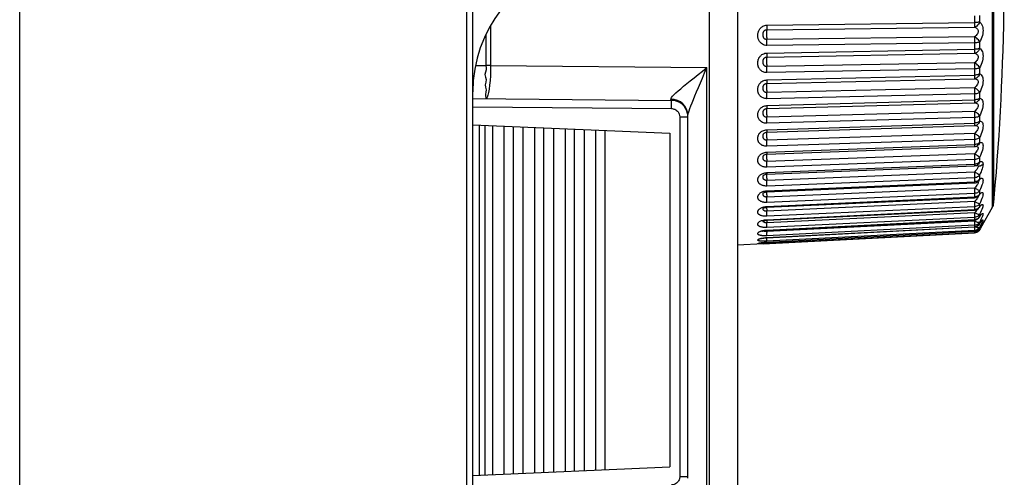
# Model space of a CAD drawing. Header units: millimetres. Extents: x -531 to 1423, y -716 to 1118.
# Tile 106 of 112: x 822 to 851, y 495 to 509. Entities that reach past the tile are written whole.
import ezdxf

# ---------------------------------------------------------------- set-up
doc = ezdxf.new("R2010")
doc.units = ezdxf.units.MM
doc.header["$LTSCALE"] = 23.1
doc.layers.get('0').update_dxf_attribs({"linetype": 'CONTINUOUS'})

msp = doc.modelspace()

# ---------------------------------------------------------------- linework, layer by layer
at = {"color": 7}
for p, q in [((821.532, 47.505), (821.532, 618.005)), ((835.037, 47.505), (835.037, 618.005)), ((835.217, 47.505), (835.217, 618.005)), ((850.911, 517.808), (850.911, 503.39)), ((850.957, 505.186), (850.957, 517.665)), ((843.217, 514.32), (843.217, 487.178)), ((842.356, 512.223), (842.356, 489.275)), ((850.376, 509.178), (850.376, 508.978)), ((850.523, 509.194), (850.523, 508.996)), ((835.758, 508.887), (835.758, 507.678)), ((844.102, 508.898), (850.376, 508.978)), ((835.61, 508.616), (835.61, 507.678)), ((844.097, 508.763), (850.372, 508.842)), ((850.372, 508.543), (844.097, 508.464)), ((850.376, 508.366), (844.102, 508.286)), ((850.376, 508.366), (850.376, 508.171)), ((850.523, 508.391), (850.523, 508.198)), ((844.097, 507.937), (850.372, 508.049)), ((844.102, 508.058), (850.376, 508.171)), ((850.372, 507.759), (844.097, 507.647)), ((835.3, 507.681), (835.61, 507.678)), ((835.758, 507.678), (835.61, 507.678)), ((835.758, 507.678), (842.286, 507.621)), ((842.286, 493.777), (842.286, 507.621)), ((850.376, 507.578), (844.102, 507.466)), ((850.376, 507.578), (850.376, 507.39)), ((850.523, 507.612), (850.523, 507.426)), ((844.097, 507.139), (850.372, 507.283)), ((844.102, 507.246), (850.376, 507.39)), ((850.372, 507.007), (844.097, 506.862)), ((850.376, 506.824), (844.102, 506.679)), ((850.376, 506.824), (850.376, 506.645)), ((850.523, 506.866), (850.523, 506.69)), ((835.217, 506.682), (841.221, 506.629)), ((844.097, 506.38), (850.372, 506.554)), ((844.102, 506.471), (850.376, 506.645)), ((850.372, 506.554), (850.377, 506.555)), ((850.377, 506.555), (850.377, 506.555)), ((835.217, 506.432), (841.221, 506.379)), ((850.372, 506.293), (844.097, 506.119)), ((841.469, 506.129), (841.469, 495.269)), ((841.469, 506.129), (841.717, 506.129)), ((841.717, 495.224), (841.717, 506.174)), ((850.376, 506.11), (844.102, 505.936)), ((844.102, 505.74), (850.376, 505.943)), ((850.376, 506.11), (850.376, 505.943)), ((850.523, 506.161), (850.523, 505.996)), ((835.217, 505.894), (841.167, 505.634)), ((835.406, 505.885), (835.406, 495.312)), ((835.58, 505.878), (835.58, 495.32)), ((835.81, 505.868), (835.81, 495.33)), ((836.157, 505.853), (836.157, 495.345)), ((836.446, 495.358), (836.446, 505.84)), ((836.734, 505.828), (836.734, 495.37)), ((837.081, 505.812), (837.081, 495.386)), ((837.369, 495.398), (837.369, 505.8)), ((837.658, 505.787), (837.658, 495.411)), ((838.004, 505.772), (838.004, 495.426)), ((838.293, 495.438), (838.293, 505.759)), ((838.582, 505.747), (838.582, 495.451)), ((838.928, 505.732), (838.928, 495.466)), ((839.217, 495.479), (839.217, 505.719)), ((841.167, 505.634), (841.167, 495.564)), ((844.096, 505.668), (844.096, 505.668)), ((850.372, 505.627), (844.097, 505.424)), ((844.098, 505.666), (850.372, 505.868)), ((850.412, 505.874), (850.411, 505.874)), ((850.376, 505.446), (844.102, 505.244)), ((850.376, 505.446), (850.376, 505.292)), ((850.523, 505.504), (850.523, 505.352)), ((850.372, 505.015), (844.097, 504.786)), ((844.099, 505.004), (850.373, 505.232)), ((844.102, 505.064), (850.376, 505.292)), ((844.004, 504.965), (844.004, 504.965)), ((850.376, 504.839), (844.102, 504.61)), ((850.376, 504.839), (850.376, 504.699)), ((850.523, 504.904), (850.523, 504.766)), ((844.07, 504.444), (844.102, 504.447)), ((850.372, 504.464), (844.097, 504.212)), ((844.1, 504.401), (850.374, 504.653)), ((844.102, 504.447), (850.376, 504.699)), ((850.466, 504.682), (850.466, 504.682)), ((843.997, 504.362), (843.997, 504.363)), ((844.1, 503.864), (850.374, 504.136)), ((850.376, 504.294), (844.102, 504.042)), ((844.102, 503.898), (850.376, 504.171)), ((850.376, 504.294), (850.376, 504.171)), ((850.483, 504.179), (850.483, 504.179)), ((850.523, 504.365), (850.523, 504.244)), ((843.993, 503.833), (843.993, 503.833)), ((844.068, 503.895), (844.102, 503.898)), ((850.372, 503.981), (844.097, 503.708)), ((850.523, 503.895), (850.511, 503.904)), ((850.523, 503.895), (850.523, 503.791)), ((850.957, 503.812), (850.957, 504.105)), ((850.372, 503.57), (844.097, 503.279)), ((844.101, 503.399), (850.375, 503.689)), ((850.376, 503.819), (844.102, 503.546)), ((844.102, 503.423), (850.376, 503.714)), ((850.376, 503.819), (850.376, 503.714)), ((850.483, 503.724), (850.481, 503.712)), ((850.482, 503.731), (850.483, 503.724)), ((850.496, 503.744), (850.496, 503.744)), ((844.068, 503.42), (844.102, 503.423)), ((844.094, 503.366), (844.095, 503.339)), ((850.372, 503.236), (844.097, 502.931)), ((844.101, 503.01), (850.375, 503.315)), ((850.376, 503.418), (844.102, 503.127)), ((844.102, 503.026), (850.376, 503.331)), ((850.376, 503.418), (850.376, 503.331)), ((850.505, 503.381), (850.505, 503.38)), ((850.523, 503.498), (850.523, 503.413)), ((850.911, 503.39), (850.554, 502.772)), ((844.032, 503.019), (844.066, 503.023)), ((844.066, 503.023), (844.102, 503.026)), ((844.094, 503.01), (844.095, 502.989)), ((850.372, 502.983), (844.097, 502.666)), ((844.101, 502.703), (850.376, 503.02)), ((850.376, 503.095), (844.102, 502.79)), ((844.102, 502.712), (850.376, 503.029)), ((850.376, 503.095), (850.376, 503.029)), ((850.523, 503.114), (850.512, 503.093)), ((850.512, 503.093), (850.512, 503.093)), ((850.523, 503.18), (850.523, 503.114)), ((850.523, 502.942), (850.523, 502.897)), ((850.579, 502.971), (850.583, 502.976)), ((844.005, 502.702), (844.035, 502.706)), ((844.096, 502.703), (844.099, 502.636)), ((850.376, 502.855), (844.102, 502.539)), ((844.102, 502.485), (850.376, 502.809)), ((844.102, 502.481), (850.376, 502.805)), ((850.376, 502.699), (844.102, 502.375)), ((844.102, 502.346), (850.376, 502.675)), ((844.102, 502.345), (850.376, 502.674)), ((850.376, 502.855), (850.376, 502.809)), ((850.376, 502.699), (850.376, 502.675)), ((850.376, 502.675), (850.376, 502.674)), ((850.523, 502.897), (850.517, 502.885)), ((850.517, 502.885), (850.517, 502.885)), ((850.523, 502.764), (850.52, 502.759)), ((850.523, 502.764), (850.551, 502.81)), ((850.523, 502.788), (850.523, 502.764)), ((850.523, 502.717), (850.554, 502.772)), ((850.523, 502.72), (850.523, 502.717)), ((850.553, 502.788), (850.565, 502.808)), ((850.565, 502.808), (850.577, 502.827)), ((850.577, 502.827), (850.587, 502.844)), ((850.587, 502.844), (850.597, 502.858)), ((843.991, 502.292), (850.376, 502.627)), ((850.376, 502.631), (844.102, 502.302)), ((844.102, 502.346), (844.102, 502.345)), ((850.376, 502.631), (850.376, 502.627)), ((843.991, 502.292), (843.217, 502.252)), ((835.217, 495.304), (841.167, 495.564)), ((841.469, 495.269), (841.717, 495.269))]:
    msp.add_line(p, q, dxfattribs=at)
for points in [[(850.957, 503.533), (850.969, 503.672), (851.002, 504.065), (851.033, 504.447), (851.062, 504.824), (851.088, 505.196), (851.113, 505.566), (851.135, 505.934), (851.156, 506.3), (851.175, 506.666), (851.193, 507.03), (851.208, 507.395), (851.222, 507.761), (851.235, 508.132), (851.246, 508.511), (851.255, 508.9), (851.263, 509.304), (851.268, 509.722), (851.272, 510.154), (851.273, 510.599)], [(844.102, 508.286), (844.066, 508.289), (844.031, 508.295), (843.996, 508.307), (843.965, 508.323), (843.938, 508.341), (843.914, 508.361), (843.895, 508.382), (843.879, 508.404), (843.866, 508.425), (843.856, 508.447), (843.847, 508.468), (843.841, 508.488), (843.836, 508.507), (843.833, 508.525), (843.83, 508.543), (843.829, 508.56), (843.828, 508.577), (843.828, 508.594), (843.828, 508.611), (843.83, 508.629), (843.832, 508.647), (843.835, 508.665), (843.839, 508.682), (843.844, 508.699), (843.85, 508.716), (843.857, 508.732), (843.865, 508.749), (843.875, 508.766), (843.887, 508.784), (843.9, 508.802), (843.916, 508.819), (843.935, 508.836), (843.956, 508.852), (843.98, 508.866), (844.007, 508.879), (844.037, 508.889), (844.068, 508.895), (844.102, 508.898)], [(844.102, 508.898), (844.102, 508.867), (844.101, 508.839), (844.101, 508.814), (844.1, 508.792), (844.099, 508.775)], [(850.523, 508.996), (850.511, 508.959), (850.492, 508.925), (850.468, 508.895), (850.439, 508.87), (850.405, 508.853), (850.372, 508.842)], [(850.376, 508.978), (850.376, 508.947), (850.376, 508.919), (850.375, 508.893), (850.374, 508.872), (850.373, 508.854), (850.372, 508.842)], [(850.523, 508.996), (850.505, 508.991), (850.485, 508.987), (850.461, 508.983), (850.434, 508.98), (850.406, 508.979), (850.376, 508.978)], [(850.523, 508.996), (850.551, 508.974), (850.576, 508.946), (850.596, 508.911), (850.611, 508.871), (850.622, 508.829), (850.628, 508.783), (850.63, 508.737), (850.628, 508.689), (850.622, 508.639), (850.611, 508.587), (850.595, 508.535), (850.576, 508.484), (850.551, 508.437), (850.523, 508.391)], [(844.097, 508.464), (844.083, 508.464), (844.069, 508.467), (844.055, 508.473), (844.042, 508.479), (844.031, 508.488), (844.022, 508.497), (844.014, 508.506), (844.008, 508.516), (844.003, 508.527), (843.998, 508.537), (843.995, 508.548), (843.992, 508.558), (843.99, 508.569), (843.989, 508.579), (843.988, 508.589), (843.987, 508.599), (843.987, 508.609), (843.987, 508.619), (843.987, 508.629), (843.988, 508.639), (843.989, 508.649), (843.99, 508.659), (843.992, 508.668), (843.994, 508.677), (843.996, 508.684), (843.999, 508.692), (844.002, 508.7), (844.006, 508.708), (844.011, 508.715), (844.016, 508.723), (844.023, 508.73), (844.03, 508.737), (844.039, 508.744), (844.048, 508.75), (844.059, 508.755), (844.071, 508.759), (844.084, 508.762), (844.097, 508.763)], [(844.099, 508.775), (844.096, 508.751), (844.095, 508.735), (844.094, 508.715), (844.093, 508.69), (844.093, 508.663), (844.093, 508.634), (844.093, 508.604), (844.093, 508.573), (844.094, 508.543), (844.095, 508.514), (844.096, 508.487)], [(850.372, 508.842), (850.402, 508.832), (850.427, 508.818), (850.448, 508.801), (850.464, 508.782), (850.475, 508.76), (850.481, 508.738), (850.483, 508.715), (850.481, 508.692), (850.475, 508.667), (850.464, 508.641), (850.448, 508.615), (850.427, 508.59), (850.401, 508.566), (850.372, 508.543)], [(844.102, 508.286), (844.102, 508.318), (844.101, 508.35), (844.101, 508.381), (844.1, 508.411), (844.099, 508.439), (844.096, 508.487)], [(850.372, 508.543), (850.373, 508.519), (850.374, 508.491), (850.375, 508.461), (850.376, 508.429), (850.376, 508.397), (850.376, 508.366)], [(850.523, 508.391), (850.511, 508.422), (850.492, 508.452), (850.468, 508.48), (850.439, 508.506), (850.405, 508.527), (850.372, 508.543)], [(850.523, 508.391), (850.506, 508.384), (850.485, 508.378), (850.461, 508.373), (850.434, 508.37), (850.405, 508.367), (850.376, 508.366)], [(844.102, 507.466), (844.07, 507.467), (844.04, 507.472), (844.012, 507.479), (843.986, 507.489), (843.964, 507.5), (843.944, 507.513), (843.926, 507.526), (843.911, 507.54), (843.897, 507.555), (843.886, 507.569), (843.876, 507.583), (843.867, 507.597), (843.86, 507.61), (843.853, 507.624), (843.848, 507.637), (843.843, 507.651), (843.839, 507.665), (843.836, 507.679), (843.833, 507.693), (843.831, 507.708), (843.829, 507.722), (843.828, 507.736), (843.828, 507.751), (843.828, 507.765), (843.828, 507.78), (843.83, 507.795), (843.832, 507.811), (843.835, 507.827), (843.838, 507.843), (843.843, 507.859), (843.849, 507.876), (843.855, 507.892), (843.863, 507.909), (843.873, 507.926), (843.884, 507.943), (843.898, 507.961), (843.914, 507.978), (843.932, 507.995), (843.954, 508.011), (843.978, 508.025), (844.005, 508.038), (844.035, 508.049), (844.068, 508.055), (844.102, 508.058)], [(844.102, 508.058), (844.102, 508.029), (844.101, 508.002), (844.101, 507.979), (844.1, 507.96), (844.099, 507.945)], [(850.523, 508.198), (850.511, 508.161), (850.492, 508.127), (850.468, 508.097), (850.439, 508.074), (850.405, 508.057), (850.372, 508.049)], [(850.376, 508.171), (850.376, 508.141), (850.376, 508.115), (850.375, 508.091), (850.374, 508.072), (850.373, 508.058), (850.372, 508.049)], [(850.372, 508.049), (850.401, 508.042), (850.427, 508.03), (850.448, 508.016), (850.464, 507.999), (850.475, 507.979), (850.481, 507.958), (850.483, 507.936), (850.481, 507.913), (850.475, 507.888), (850.464, 507.863), (850.448, 507.836), (850.427, 507.81), (850.402, 507.784), (850.372, 507.759)], [(850.523, 508.198), (850.505, 508.191), (850.485, 508.184), (850.461, 508.179), (850.434, 508.175), (850.406, 508.172), (850.376, 508.171)], [(850.523, 508.198), (850.551, 508.182), (850.576, 508.159), (850.595, 508.129), (850.611, 508.094), (850.622, 508.054), (850.628, 508.012), (850.63, 507.967), (850.628, 507.92), (850.622, 507.87), (850.611, 507.819), (850.596, 507.765), (850.576, 507.712), (850.551, 507.662), (850.523, 507.612)], [(844.097, 507.647), (844.084, 507.647), (844.072, 507.649), (844.061, 507.653), (844.051, 507.657), (844.042, 507.662), (844.034, 507.668), (844.027, 507.674), (844.021, 507.68), (844.015, 507.687), (844.01, 507.693), (844.006, 507.7), (844.003, 507.707), (844, 507.714), (843.997, 507.721), (843.995, 507.728), (843.993, 507.735), (843.991, 507.743), (843.99, 507.751), (843.989, 507.759), (843.988, 507.767), (843.987, 507.775), (843.987, 507.784), (843.987, 507.792), (843.987, 507.801), (843.987, 507.809), (843.988, 507.818), (843.988, 507.826), (843.99, 507.835), (843.991, 507.843), (843.993, 507.851), (843.995, 507.859), (843.998, 507.867), (844.001, 507.874), (844.005, 507.882), (844.01, 507.889), (844.015, 507.897), (844.022, 507.904), (844.029, 507.911), (844.038, 507.917), (844.048, 507.923), (844.059, 507.929), (844.071, 507.933), (844.084, 507.935), (844.097, 507.937)], [(844.099, 507.945), (844.096, 507.928), (844.095, 507.915), (844.094, 507.897), (844.093, 507.875), (844.093, 507.849), (844.093, 507.821), (844.093, 507.792), (844.093, 507.761), (844.094, 507.73), (844.095, 507.7), (844.096, 507.672)], [(850.372, 507.759), (850.373, 507.733), (850.374, 507.704), (850.375, 507.672), (850.376, 507.641), (850.376, 507.609), (850.376, 507.578)], [(850.523, 507.612), (850.511, 507.641), (850.492, 507.669), (850.468, 507.696), (850.439, 507.721), (850.405, 507.742), (850.372, 507.759)], [(835.61, 507.678), (835.62, 507.614), (835.619, 507.547), (835.6, 507.478), (835.585, 507.406), (835.606, 507.331), (835.627, 507.255), (835.612, 507.178), (835.595, 507.101), (835.606, 507.023), (835.619, 506.948), (835.612, 506.878), (835.603, 506.813), (835.606, 506.758), (835.61, 506.716), (835.611, 506.688), (835.61, 506.678)], [(835.758, 507.678), (835.755, 507.522), (835.749, 507.369), (835.739, 507.224), (835.727, 507.09), (835.711, 506.971), (835.694, 506.869), (835.674, 506.787), (835.654, 506.727), (835.632, 506.69), (835.61, 506.678)], [(841.204, 506.659), (841.206, 506.683), (841.222, 506.714), (841.252, 506.752), (841.295, 506.799), (841.352, 506.852), (841.42, 506.913), (841.498, 506.981), (841.587, 507.054), (841.684, 507.134), (841.789, 507.219), (841.903, 507.311), (842.024, 507.408), (842.152, 507.512), (842.286, 507.621)], [(841.717, 506.174), (841.721, 506.209), (841.731, 506.256), (841.749, 506.314), (841.774, 506.383), (841.805, 506.464), (841.841, 506.556), (841.883, 506.657), (841.929, 506.768), (841.98, 506.888), (842.034, 507.016), (842.092, 507.154), (842.154, 507.3), (842.219, 507.456), (842.286, 507.621)], [(844.102, 507.466), (844.102, 507.496), (844.101, 507.528), (844.101, 507.56), (844.1, 507.591), (844.099, 507.62), (844.096, 507.672)], [(850.523, 507.426), (850.511, 507.39), (850.492, 507.356), (850.468, 507.327), (850.439, 507.305), (850.405, 507.29), (850.372, 507.283)], [(850.523, 507.612), (850.506, 507.603), (850.485, 507.595), (850.461, 507.588), (850.434, 507.583), (850.405, 507.58), (850.376, 507.578)], [(850.523, 507.426), (850.505, 507.417), (850.485, 507.408), (850.461, 507.401), (850.434, 507.396), (850.406, 507.392), (850.376, 507.39)], [(850.523, 507.426), (850.551, 507.417), (850.576, 507.399), (850.595, 507.374), (850.611, 507.343), (850.622, 507.307), (850.628, 507.268), (850.63, 507.226), (850.628, 507.18), (850.622, 507.131), (850.611, 507.08), (850.596, 507.026), (850.576, 506.972), (850.551, 506.919), (850.523, 506.866)], [(844.102, 506.679), (844.07, 506.681), (844.04, 506.685), (844.012, 506.692), (843.986, 506.701), (843.964, 506.712), (843.944, 506.723), (843.926, 506.736), (843.911, 506.749), (843.897, 506.763), (843.886, 506.776), (843.876, 506.79), (843.867, 506.803), (843.86, 506.816), (843.853, 506.829), (843.848, 506.842), (843.843, 506.855), (843.839, 506.868), (843.836, 506.881), (843.833, 506.895), (843.831, 506.909), (843.829, 506.922), (843.828, 506.936), (843.828, 506.95), (843.828, 506.964), (843.828, 506.978), (843.83, 506.992), (843.832, 507.007), (843.835, 507.023), (843.838, 507.038), (843.843, 507.054), (843.849, 507.069), (843.855, 507.085), (843.863, 507.101), (843.873, 507.117), (843.884, 507.134), (843.898, 507.151), (843.914, 507.168), (843.932, 507.184), (843.954, 507.2), (843.978, 507.214), (844.005, 507.226), (844.035, 507.236), (844.068, 507.243), (844.102, 507.246)], [(844.097, 506.862), (844.084, 506.863), (844.072, 506.865), (844.061, 506.868), (844.051, 506.872), (844.042, 506.877), (844.034, 506.882), (844.027, 506.888), (844.021, 506.894), (844.015, 506.9), (844.01, 506.907), (844.006, 506.913), (844.003, 506.92), (844, 506.926), (843.997, 506.933), (843.995, 506.94), (843.993, 506.947), (843.991, 506.955), (843.99, 506.962), (843.989, 506.97), (843.988, 506.978), (843.987, 506.986), (843.987, 506.994), (843.987, 507.002), (843.987, 507.011), (843.987, 507.019), (843.988, 507.027), (843.988, 507.035), (843.99, 507.043), (843.991, 507.051), (843.993, 507.058), (843.995, 507.066), (843.998, 507.073), (844.001, 507.08), (844.005, 507.087), (844.01, 507.094), (844.015, 507.101), (844.022, 507.108), (844.029, 507.115), (844.038, 507.121), (844.048, 507.127), (844.059, 507.132), (844.071, 507.136), (844.084, 507.138), (844.097, 507.139)], [(844.099, 507.145), (844.096, 507.134), (844.095, 507.124), (844.094, 507.108), (844.093, 507.089), (844.093, 507.065), (844.093, 507.039), (844.093, 507.01), (844.093, 506.98), (844.094, 506.949), (844.095, 506.919), (844.096, 506.889)], [(844.102, 507.246), (844.102, 507.218), (844.101, 507.193), (844.101, 507.172), (844.1, 507.156), (844.099, 507.145)], [(850.376, 507.39), (850.376, 507.362), (850.376, 507.338), (850.375, 507.317), (850.374, 507.3), (850.373, 507.289), (850.372, 507.283)], [(850.372, 507.283), (850.401, 507.279), (850.427, 507.271), (850.448, 507.259), (850.464, 507.244), (850.475, 507.226), (850.481, 507.207), (850.483, 507.186), (850.481, 507.164), (850.475, 507.139), (850.464, 507.114), (850.448, 507.087), (850.427, 507.06), (850.402, 507.033), (850.372, 507.007)], [(844.102, 506.679), (844.102, 506.709), (844.101, 506.74), (844.101, 506.772), (844.1, 506.804), (844.099, 506.834), (844.096, 506.889)], [(850.372, 507.007), (850.373, 506.978), (850.374, 506.948), (850.375, 506.916), (850.376, 506.884), (850.376, 506.853), (850.376, 506.824)], [(850.523, 506.866), (850.511, 506.892), (850.492, 506.918), (850.468, 506.943), (850.439, 506.968), (850.405, 506.988), (850.372, 507.007)], [(850.523, 506.866), (850.506, 506.855), (850.485, 506.844), (850.461, 506.836), (850.434, 506.83), (850.405, 506.826), (850.376, 506.824)], [(841.717, 506.174), (841.707, 506.27), (841.678, 506.362), (841.63, 506.447), (841.566, 506.521), (841.488, 506.581), (841.399, 506.626), (841.304, 506.652), (841.204, 506.659)], [(841.221, 506.629), (841.217, 506.631), (841.213, 506.637), (841.208, 506.646), (841.204, 506.659)], [(841.221, 506.379), (841.222, 506.444), (841.222, 506.504), (841.222, 506.556), (841.222, 506.596), (841.222, 506.621), (841.221, 506.629)], [(850.376, 506.645), (850.376, 506.619), (850.376, 506.596), (850.375, 506.578), (850.374, 506.565), (850.373, 506.557), (850.372, 506.554)], [(850.375, 506.554), (850.402, 506.553), (850.427, 506.548), (850.448, 506.538), (850.464, 506.526), (850.475, 506.51), (850.481, 506.492), (850.483, 506.473), (850.481, 506.452), (850.475, 506.428), (850.464, 506.403), (850.448, 506.376), (850.427, 506.348), (850.401, 506.32), (850.372, 506.293)], [(850.523, 506.69), (850.505, 506.678), (850.485, 506.667), (850.461, 506.658), (850.434, 506.651), (850.406, 506.647), (850.376, 506.645)], [(850.523, 506.69), (850.511, 506.653), (850.492, 506.62), (850.468, 506.593), (850.439, 506.572), (850.405, 506.559), (850.377, 506.555)], [(850.523, 506.69), (850.551, 506.686), (850.576, 506.674), (850.596, 506.654), (850.611, 506.628), (850.622, 506.596), (850.628, 506.56), (850.63, 506.521), (850.628, 506.477), (850.622, 506.43), (850.611, 506.379), (850.595, 506.326), (850.576, 506.271), (850.551, 506.216), (850.523, 506.161)], [(841.221, 506.379), (841.245, 506.378), (841.269, 506.374), (841.295, 506.367), (841.321, 506.358), (841.347, 506.344), (841.372, 506.327), (841.397, 506.304), (841.42, 506.278), (841.44, 506.246), (841.455, 506.211), (841.465, 506.172), (841.469, 506.129)], [(844.102, 505.936), (844.066, 505.937), (844.031, 505.942), (843.996, 505.952), (843.965, 505.965), (843.938, 505.981), (843.914, 505.998), (843.895, 506.016), (843.879, 506.034), (843.866, 506.052), (843.856, 506.071), (843.847, 506.089), (843.841, 506.106), (843.836, 506.123), (843.833, 506.139), (843.83, 506.154), (843.829, 506.168), (843.828, 506.183), (843.828, 506.198), (843.828, 506.213), (843.83, 506.229), (843.832, 506.245), (843.835, 506.261), (843.839, 506.276), (843.844, 506.291), (843.85, 506.306), (843.857, 506.32), (843.865, 506.335), (843.875, 506.351), (843.887, 506.366), (843.9, 506.382), (843.916, 506.398), (843.935, 506.413), (843.956, 506.427), (843.98, 506.44), (844.007, 506.452), (844.037, 506.461), (844.068, 506.468), (844.102, 506.471)], [(844.097, 506.119), (844.083, 506.119), (844.069, 506.122), (844.055, 506.126), (844.042, 506.132), (844.031, 506.139), (844.022, 506.147), (844.014, 506.156), (844.008, 506.165), (844.003, 506.174), (843.998, 506.184), (843.995, 506.193), (843.992, 506.203), (843.99, 506.213), (843.989, 506.222), (843.988, 506.231), (843.987, 506.24), (843.987, 506.249), (843.987, 506.258), (843.987, 506.266), (843.988, 506.275), (843.989, 506.283), (843.99, 506.292), (843.992, 506.299), (843.994, 506.306), (843.996, 506.313), (843.999, 506.319), (844.002, 506.326), (844.006, 506.332), (844.011, 506.339), (844.016, 506.345), (844.023, 506.351), (844.03, 506.357), (844.039, 506.363), (844.048, 506.368), (844.053, 506.371)], [(844.053, 506.371), (844.059, 506.373), (844.071, 506.377), (844.084, 506.379), (844.097, 506.38)], [(844.097, 506.38), (844.096, 506.378), (844.095, 506.371), (844.094, 506.358), (844.093, 506.341), (844.093, 506.32), (844.093, 506.295), (844.093, 506.268), (844.093, 506.239), (844.094, 506.208), (844.095, 506.177), (844.096, 506.147), (844.097, 506.119)], [(844.102, 506.471), (844.102, 506.444), (844.101, 506.422), (844.101, 506.404), (844.1, 506.39), (844.099, 506.382), (844.097, 506.38)], [(850.372, 506.293), (850.373, 506.263), (850.374, 506.232), (850.375, 506.2), (850.376, 506.169), (850.376, 506.138), (850.376, 506.11)], [(850.523, 506.161), (850.511, 506.184), (850.492, 506.207), (850.468, 506.231), (850.439, 506.254), (850.405, 506.274), (850.372, 506.293)], [(844.102, 505.936), (844.102, 505.964), (844.101, 505.994), (844.101, 506.026), (844.1, 506.058), (844.099, 506.089), (844.097, 506.119)], [(850.376, 505.943), (850.376, 505.919), (850.376, 505.899), (850.375, 505.883), (850.374, 505.873), (850.373, 505.869), (850.372, 505.868)], [(850.523, 506.161), (850.506, 506.147), (850.485, 506.135), (850.461, 506.125), (850.434, 506.118), (850.405, 506.113), (850.376, 506.11)], [(850.523, 505.996), (850.505, 505.981), (850.485, 505.969), (850.461, 505.958), (850.434, 505.951), (850.406, 505.945), (850.376, 505.943)], [(850.523, 505.996), (850.511, 505.96), (850.492, 505.929), (850.468, 505.903), (850.439, 505.884), (850.412, 505.874)], [(850.523, 505.996), (850.551, 505.998), (850.576, 505.992), (850.595, 505.978), (850.611, 505.957), (850.622, 505.93), (850.628, 505.897), (850.63, 505.861), (850.628, 505.82), (850.622, 505.775), (850.611, 505.726), (850.596, 505.673), (850.576, 505.618), (850.551, 505.562), (850.523, 505.504)], [(844.102, 505.244), (844.07, 505.245), (844.04, 505.248), (844.012, 505.253), (843.986, 505.261), (843.964, 505.27), (843.944, 505.28), (843.926, 505.291), (843.911, 505.302), (843.897, 505.314), (843.886, 505.325), (843.876, 505.337), (843.867, 505.348), (843.86, 505.359), (843.853, 505.37), (843.848, 505.382), (843.843, 505.393), (843.839, 505.405), (843.836, 505.416), (843.833, 505.428), (843.831, 505.44), (843.829, 505.452), (843.828, 505.464), (843.828, 505.476), (843.828, 505.488), (843.828, 505.501), (843.83, 505.513), (843.832, 505.527), (843.835, 505.54), (843.838, 505.554), (843.843, 505.568), (843.849, 505.581), (843.855, 505.595), (843.863, 505.61), (843.873, 505.624), (843.884, 505.639), (843.898, 505.654), (843.914, 505.669), (843.932, 505.684), (843.954, 505.698)], [(843.954, 505.698), (843.978, 505.711), (844.005, 505.722), (844.035, 505.731), (844.068, 505.737), (844.102, 505.74)], [(844.097, 505.424), (844.084, 505.424), (844.072, 505.426), (844.061, 505.429), (844.051, 505.432), (844.042, 505.436), (844.034, 505.441), (844.027, 505.446), (844.021, 505.452), (844.015, 505.457), (844.01, 505.463), (844.006, 505.469), (844.003, 505.475), (844, 505.481), (843.997, 505.487), (843.995, 505.493), (843.993, 505.5), (843.991, 505.506), (843.99, 505.513), (843.989, 505.52), (843.988, 505.528), (843.987, 505.535), (843.987, 505.542), (843.987, 505.549), (843.987, 505.556), (843.987, 505.563), (843.988, 505.57), (843.988, 505.577), (843.99, 505.584), (843.991, 505.591), (843.993, 505.597), (843.995, 505.603), (843.998, 505.609), (844.001, 505.615), (844.005, 505.621), (844.01, 505.627), (844.015, 505.633), (844.017, 505.635)], [(844.017, 505.635), (844.029, 505.645), (844.044, 505.653), (844.061, 505.66), (844.08, 505.664), (844.098, 505.666)], [(844.096, 505.668), (844.095, 505.664), (844.094, 505.655), (844.093, 505.64), (844.093, 505.622), (844.093, 505.599), (844.093, 505.573), (844.093, 505.545), (844.094, 505.515), (844.095, 505.484), (844.096, 505.454), (844.097, 505.424)], [(844.102, 505.74), (844.102, 505.716), (844.101, 505.696), (844.101, 505.681), (844.1, 505.671), (844.099, 505.666), (844.098, 505.666)], [(850.372, 505.868), (850.404, 505.872), (850.411, 505.874)], [(850.401, 505.872), (850.401, 505.872), (850.427, 505.869), (850.448, 505.863), (850.464, 505.852), (850.475, 505.839), (850.481, 505.823), (850.483, 505.806), (850.481, 505.785), (850.475, 505.763), (850.464, 505.739), (850.448, 505.712), (850.427, 505.684), (850.402, 505.655), (850.372, 505.627)], [(850.372, 505.627), (850.373, 505.596), (850.374, 505.564), (850.375, 505.532), (850.376, 505.501), (850.376, 505.472), (850.376, 505.446)], [(850.523, 505.504), (850.511, 505.524), (850.492, 505.544), (850.468, 505.566), (850.439, 505.588), (850.405, 505.608), (850.372, 505.627)], [(844.102, 505.244), (844.102, 505.27), (844.101, 505.299), (844.101, 505.33), (844.1, 505.362), (844.099, 505.393), (844.097, 505.424)], [(850.523, 505.504), (850.506, 505.488), (850.485, 505.475), (850.461, 505.463), (850.434, 505.455), (850.405, 505.449), (850.376, 505.446)], [(850.523, 505.352), (850.505, 505.336), (850.485, 505.321), (850.461, 505.31), (850.434, 505.301), (850.406, 505.295), (850.376, 505.292)], [(850.523, 505.352), (850.511, 505.318), (850.492, 505.288), (850.468, 505.264), (850.443, 505.249)], [(850.523, 505.352), (850.551, 505.361), (850.576, 505.361), (850.595, 505.352), (850.611, 505.336), (850.622, 505.314), (850.628, 505.286), (850.63, 505.253), (850.628, 505.216), (850.622, 505.173), (850.611, 505.126), (850.596, 505.074), (850.576, 505.019), (850.551, 504.962), (850.523, 504.904)], [(844.102, 504.61), (844.071, 504.611), (844.042, 504.613), (844.015, 504.617), (843.991, 504.624), (843.969, 504.631), (843.949, 504.639), (843.932, 504.648), (843.916, 504.658), (843.903, 504.668), (843.891, 504.678), (843.88, 504.688), (843.872, 504.698), (843.864, 504.708), (843.857, 504.717), (843.852, 504.727), (843.847, 504.737), (843.842, 504.746), (843.838, 504.756), (843.835, 504.767), (843.833, 504.777), (843.831, 504.787), (843.829, 504.798), (843.828, 504.808), (843.828, 504.819), (843.828, 504.829), (843.828, 504.84), (843.829, 504.851), (843.831, 504.862), (843.834, 504.874), (843.837, 504.886), (843.841, 504.898), (843.846, 504.911), (843.852, 504.923), (843.859, 504.935), (843.867, 504.948), (843.877, 504.961), (843.889, 504.974), (843.903, 504.987), (843.918, 505), (843.937, 505.013), (843.957, 505.025), (843.981, 505.037), (844.007, 505.047)], [(844.007, 505.047), (844.037, 505.055), (844.068, 505.06), (844.102, 505.064)], [(844.096, 505.013), (844.095, 505.011), (844.094, 505.005)], [(844.102, 505.064), (844.102, 505.042), (844.101, 505.024), (844.101, 505.012), (844.1, 505.005), (844.099, 505.004)], [(850.425, 505.242), (850.427, 505.242), (850.448, 505.239), (850.464, 505.231), (850.475, 505.22), (850.481, 505.207), (850.483, 505.19), (850.481, 505.172), (850.475, 505.151), (850.464, 505.127), (850.448, 505.101), (850.427, 505.073), (850.402, 505.044), (850.372, 505.015)], [(850.372, 505.015), (850.373, 504.983), (850.374, 504.951), (850.375, 504.92), (850.376, 504.89), (850.376, 504.863), (850.376, 504.839)], [(850.523, 504.904), (850.511, 504.92), (850.492, 504.937), (850.468, 504.957), (850.439, 504.977), (850.405, 504.996), (850.372, 505.015)], [(850.376, 505.292), (850.376, 505.27), (850.376, 505.253), (850.375, 505.241), (850.374, 505.234), (850.373, 505.232)], [(850.373, 505.232), (850.405, 505.236), (850.435, 505.245), (850.443, 505.249)], [(850.957, 504.105), (850.957, 504.21), (850.957, 504.318), (850.957, 504.443), (850.957, 504.578), (850.956, 504.724), (850.957, 504.878), (850.956, 505.027), (850.957, 505.186)], [(844.097, 504.786), (844.085, 504.786), (844.073, 504.788), (844.063, 504.79), (844.053, 504.793), (844.044, 504.796), (844.036, 504.8), (844.029, 504.805), (844.023, 504.809), (844.017, 504.814), (844.013, 504.82), (844.008, 504.825), (844.005, 504.83), (844.002, 504.835), (843.999, 504.841), (843.997, 504.846), (843.995, 504.852), (843.993, 504.857), (843.991, 504.863), (843.99, 504.87), (843.989, 504.876), (843.988, 504.882), (843.987, 504.889), (843.987, 504.895), (843.987, 504.901), (843.987, 504.907), (843.987, 504.914), (843.987, 504.92), (843.988, 504.926), (843.989, 504.932), (843.991, 504.937), (843.992, 504.943), (843.994, 504.948), (843.997, 504.953), (844, 504.958), (844.003, 504.963), (844.004, 504.965)], [(844.004, 504.965), (844.006, 504.968), (844.012, 504.974), (844.022, 504.981), (844.034, 504.988), (844.05, 504.994), (844.067, 504.999), (844.086, 505.003), (844.099, 505.004)], [(844.094, 505.005), (844.093, 504.994), (844.093, 504.978), (844.093, 504.958), (844.093, 504.934), (844.093, 504.907), (844.094, 504.878), (844.095, 504.847), (844.096, 504.817), (844.097, 504.786)], [(844.102, 504.61), (844.102, 504.634), (844.101, 504.662), (844.101, 504.692), (844.1, 504.723), (844.099, 504.755), (844.097, 504.786)], [(850.523, 504.904), (850.506, 504.886), (850.485, 504.87), (850.461, 504.858), (850.434, 504.848), (850.405, 504.842), (850.376, 504.839)], [(850.523, 504.766), (850.505, 504.748), (850.485, 504.732), (850.461, 504.719), (850.434, 504.709)], [(850.523, 504.766), (850.511, 504.734), (850.492, 504.705), (850.466, 504.682)], [(850.523, 504.766), (850.548, 504.78), (850.57, 504.786), (850.589, 504.786), (850.604, 504.78), (850.615, 504.767), (850.624, 504.75), (850.628, 504.729), (850.63, 504.703)], [(843.828, 504.229), (843.828, 504.238), (843.829, 504.248), (843.83, 504.258), (843.832, 504.268), (843.835, 504.279), (843.838, 504.29), (843.843, 504.3), (843.848, 504.311), (843.854, 504.322), (843.861, 504.333), (843.869, 504.344), (843.88, 504.356), (843.891, 504.367), (843.905, 504.379), (843.921, 504.391), (843.94, 504.402), (843.961, 504.413), (843.984, 504.423), (844.01, 504.432), (844.039, 504.44), (844.07, 504.444)], [(844.095, 504.42), (844.094, 504.417), (844.093, 504.409)], [(844.102, 504.447), (844.102, 504.428), (844.101, 504.414), (844.101, 504.404), (844.1, 504.401), (844.1, 504.401)], [(850.483, 504.634), (850.482, 504.62), (850.477, 504.603), (850.468, 504.584), (850.456, 504.563), (850.44, 504.54), (850.421, 504.516), (850.398, 504.49), (850.372, 504.464)], [(850.372, 504.464), (850.373, 504.432), (850.374, 504.401), (850.375, 504.37), (850.376, 504.341), (850.376, 504.316), (850.376, 504.294)], [(850.523, 504.365), (850.511, 504.378), (850.492, 504.392), (850.468, 504.409), (850.439, 504.427), (850.405, 504.445), (850.372, 504.464)], [(850.376, 504.699), (850.376, 504.68), (850.376, 504.666), (850.375, 504.656), (850.374, 504.653), (850.374, 504.653)], [(850.374, 504.653), (850.405, 504.657), (850.436, 504.666), (850.466, 504.682)], [(850.434, 504.709), (850.406, 504.702), (850.376, 504.699)], [(850.448, 504.673), (850.456, 504.671), (850.468, 504.666), (850.477, 504.658), (850.482, 504.647), (850.483, 504.634)], [(850.63, 504.703), (850.613, 504.684), (850.592, 504.668), (850.568, 504.655), (850.541, 504.644), (850.513, 504.637), (850.483, 504.634)], [(850.63, 504.703), (850.628, 504.674), (850.624, 504.64), (850.615, 504.602), (850.604, 504.561), (850.589, 504.515), (850.57, 504.467), (850.548, 504.417), (850.523, 504.365)], [(844.102, 504.042), (844.071, 504.042), (844.041, 504.044), (844.014, 504.048), (843.989, 504.054), (843.967, 504.06), (843.947, 504.068), (843.93, 504.076), (843.914, 504.084), (843.901, 504.093), (843.889, 504.102), (843.879, 504.111), (843.87, 504.12), (843.862, 504.129), (843.856, 504.137), (843.85, 504.146), (843.845, 504.155), (843.841, 504.164), (843.837, 504.173), (843.834, 504.182), (843.832, 504.192), (843.83, 504.201), (843.829, 504.21), (843.828, 504.22), (843.828, 504.229)], [(843.987, 504.318), (843.987, 504.324), (843.987, 504.329), (843.988, 504.334), (843.989, 504.34), (843.99, 504.345), (843.991, 504.35), (843.993, 504.354), (843.995, 504.359), (843.997, 504.362)], [(844.097, 504.212), (844.085, 504.212), (844.073, 504.213), (844.062, 504.215), (844.052, 504.218), (844.043, 504.221), (844.035, 504.225), (844.028, 504.229), (844.022, 504.233), (844.017, 504.238), (844.012, 504.243), (844.008, 504.247), (844.004, 504.252), (844.001, 504.257), (843.998, 504.262), (843.996, 504.267), (843.994, 504.273), (843.992, 504.278), (843.991, 504.284), (843.989, 504.289), (843.988, 504.295), (843.988, 504.301), (843.987, 504.307), (843.987, 504.313), (843.987, 504.318)], [(843.997, 504.363), (843.997, 504.363), (844, 504.366), (844.005, 504.37), (844.014, 504.377), (844.028, 504.384), (844.045, 504.391), (844.065, 504.396), (844.086, 504.4), (844.1, 504.401)], [(844.093, 504.409), (844.093, 504.396), (844.093, 504.378), (844.093, 504.356), (844.093, 504.331), (844.094, 504.303), (844.095, 504.273), (844.096, 504.243), (844.097, 504.212)], [(844.102, 504.042), (844.102, 504.064), (844.101, 504.089), (844.101, 504.118), (844.1, 504.149), (844.099, 504.18), (844.097, 504.212)], [(850.374, 504.136), (850.406, 504.141), (850.436, 504.15), (850.464, 504.165), (850.483, 504.179)], [(850.376, 504.171), (850.376, 504.155), (850.376, 504.143), (850.375, 504.137), (850.374, 504.136)], [(850.523, 504.365), (850.506, 504.346), (850.485, 504.329), (850.461, 504.315), (850.434, 504.304), (850.405, 504.297), (850.376, 504.294)], [(850.461, 504.192), (850.434, 504.182), (850.406, 504.175), (850.376, 504.171)], [(850.469, 504.168), (850.475, 504.165), (850.481, 504.156), (850.483, 504.144), (850.481, 504.129), (850.475, 504.111), (850.464, 504.09), (850.448, 504.066), (850.427, 504.04)], [(850.523, 504.244), (850.505, 504.224), (850.485, 504.207), (850.461, 504.192)], [(850.523, 504.244), (850.511, 504.214), (850.492, 504.188), (850.483, 504.179)], [(850.483, 504.179), (850.489, 504.183), (850.49, 504.184)], [(850.523, 504.244), (850.551, 504.264), (850.576, 504.276), (850.595, 504.279), (850.611, 504.274), (850.622, 504.262), (850.628, 504.243), (850.63, 504.219), (850.628, 504.189), (850.622, 504.153), (850.611, 504.111), (850.596, 504.063), (850.576, 504.011), (850.551, 503.955), (850.523, 503.895)], [(844.102, 503.546), (844.086, 503.546), (844.071, 503.546), (844.056, 503.546), (844.04, 503.547), (844.024, 503.549), (844.007, 503.551), (843.99, 503.555), (843.973, 503.559), (843.956, 503.564), (843.939, 503.57), (843.923, 503.576), (843.908, 503.584), (843.895, 503.592), (843.883, 503.6), (843.873, 503.608), (843.865, 503.616), (843.858, 503.623), (843.852, 503.631), (843.847, 503.639), (843.842, 503.647), (843.838, 503.655), (843.835, 503.663), (843.832, 503.671), (843.83, 503.679), (843.829, 503.688), (843.828, 503.696), (843.828, 503.704), (843.828, 503.713), (843.829, 503.722), (843.83, 503.731), (843.832, 503.74), (843.835, 503.75), (843.839, 503.76), (843.844, 503.77), (843.849, 503.78), (843.856, 503.79), (843.864, 503.8), (843.874, 503.811), (843.885, 503.822), (843.899, 503.833), (843.915, 503.844), (843.934, 503.854), (843.955, 503.865), (843.979, 503.875)], [(843.979, 503.875), (844.006, 503.883), (844.036, 503.891), (844.068, 503.895)], [(844.097, 503.708), (844.091, 503.708), (844.085, 503.708), (844.079, 503.708), (844.073, 503.709), (844.066, 503.71), (844.059, 503.711), (844.053, 503.713), (844.046, 503.715), (844.039, 503.717), (844.032, 503.72), (844.025, 503.724), (844.02, 503.728), (844.014, 503.732), (844.01, 503.737), (844.006, 503.741), (844.002, 503.746), (843.999, 503.75), (843.997, 503.755), (843.995, 503.76), (843.993, 503.765), (843.991, 503.77), (843.99, 503.775), (843.989, 503.781), (843.988, 503.786), (843.987, 503.791), (843.987, 503.796), (843.987, 503.801), (843.987, 503.806), (843.987, 503.811), (843.988, 503.816), (843.989, 503.821), (843.99, 503.825), (843.991, 503.829), (843.993, 503.833)], [(843.992, 503.832), (843.992, 503.831), (843.991, 503.83), (843.994, 503.832), (844.003, 503.838), (844.017, 503.845), (844.034, 503.852), (844.055, 503.858), (844.078, 503.862), (844.1, 503.864)], [(844.093, 503.863), (844.093, 503.847), (844.093, 503.824), (844.094, 503.798), (844.095, 503.769), (844.096, 503.739)], [(844.102, 503.898), (844.102, 503.882), (844.101, 503.871), (844.101, 503.865), (844.1, 503.864)], [(850.427, 504.04), (850.402, 504.011), (850.372, 503.981)], [(850.372, 503.981), (850.373, 503.949), (850.374, 503.918), (850.375, 503.888), (850.376, 503.861), (850.376, 503.838), (850.376, 503.819)], [(850.511, 503.904), (850.468, 503.929), (850.439, 503.945), (850.405, 503.962), (850.372, 503.981)], [(850.523, 503.895), (850.506, 503.874), (850.485, 503.856), (850.461, 503.841), (850.434, 503.83), (850.405, 503.822), (850.376, 503.819)], [(850.523, 503.791), (850.551, 503.818), (850.576, 503.835), (850.595, 503.844), (850.611, 503.845), (850.622, 503.837), (850.628, 503.824), (850.63, 503.804), (850.628, 503.778), (850.622, 503.746), (850.611, 503.707), (850.596, 503.662), (850.576, 503.612), (850.551, 503.558), (850.523, 503.498)], [(844.102, 503.546), (844.102, 503.565), (844.101, 503.589), (844.101, 503.615), (844.1, 503.645), (844.099, 503.676), (844.096, 503.739)], [(850.481, 503.712), (850.475, 503.695), (850.464, 503.676), (850.448, 503.653), (850.427, 503.628), (850.402, 503.6), (850.372, 503.57)], [(850.372, 503.57), (850.373, 503.538), (850.374, 503.508), (850.375, 503.48), (850.376, 503.455), (850.376, 503.434), (850.376, 503.418)], [(850.523, 503.498), (850.511, 503.504), (850.492, 503.511), (850.468, 503.522), (850.439, 503.536), (850.405, 503.552), (850.372, 503.57)], [(850.375, 503.689), (850.406, 503.693), (850.437, 503.703), (850.465, 503.718), (850.49, 503.738), (850.496, 503.744)], [(850.376, 503.714), (850.376, 503.7), (850.376, 503.692), (850.375, 503.689)], [(850.523, 503.791), (850.505, 503.77), (850.485, 503.751), (850.461, 503.736), (850.434, 503.725), (850.406, 503.717), (850.376, 503.714)], [(850.523, 503.791), (850.511, 503.764), (850.496, 503.744)], [(850.496, 503.744), (850.503, 503.751), (850.511, 503.757), (850.514, 503.76), (850.514, 503.76)], [(850.957, 503.533), (850.957, 503.534), (850.957, 503.812)], [(844.102, 503.127), (844.07, 503.127), (844.04, 503.128), (844.012, 503.13), (843.986, 503.134), (843.964, 503.138), (843.944, 503.143), (843.926, 503.149), (843.911, 503.155), (843.897, 503.162), (843.886, 503.168), (843.876, 503.174), (843.867, 503.181), (843.86, 503.187), (843.853, 503.193), (843.848, 503.2), (843.843, 503.206), (843.839, 503.213), (843.836, 503.22), (843.833, 503.227), (843.831, 503.234), (843.829, 503.241), (843.828, 503.248), (843.828, 503.255), (843.828, 503.262), (843.828, 503.27), (843.83, 503.277), (843.832, 503.285), (843.835, 503.294), (843.838, 503.302), (843.843, 503.31), (843.849, 503.319), (843.855, 503.327), (843.863, 503.336), (843.873, 503.345), (843.884, 503.355), (843.898, 503.364), (843.914, 503.374), (843.932, 503.383), (843.954, 503.393), (843.978, 503.401), (844.005, 503.409)], [(843.982, 503.367), (843.981, 503.366), (843.983, 503.367), (843.989, 503.371), (844, 503.377), (844.016, 503.383), (844.035, 503.389), (844.057, 503.394), (844.083, 503.397), (844.101, 503.399)], [(843.987, 503.367), (843.988, 503.371), (843.988, 503.375), (843.99, 503.378), (843.991, 503.38)], [(844.097, 503.279), (844.084, 503.279), (844.072, 503.28), (844.061, 503.281), (844.051, 503.283), (844.042, 503.286), (844.034, 503.289), (844.027, 503.292), (844.021, 503.295), (844.015, 503.299), (844.01, 503.303), (844.006, 503.306), (844.003, 503.31), (844, 503.314), (843.997, 503.318), (843.995, 503.323), (843.993, 503.327), (843.991, 503.331), (843.99, 503.336), (843.989, 503.341), (843.988, 503.345), (843.987, 503.35), (843.987, 503.354), (843.987, 503.359), (843.987, 503.363), (843.987, 503.367)], [(844.005, 503.409), (844.035, 503.416), (844.068, 503.42)], [(844.093, 503.398), (844.093, 503.391), (844.094, 503.366)], [(844.095, 503.339), (844.096, 503.31), (844.097, 503.279)], [(844.102, 503.127), (844.102, 503.144), (844.101, 503.164), (844.101, 503.189), (844.1, 503.217), (844.099, 503.248), (844.097, 503.279)], [(844.102, 503.423), (844.102, 503.409), (844.101, 503.401), (844.101, 503.399)], [(850.427, 503.293), (850.402, 503.265), (850.372, 503.236)], [(850.372, 503.236), (850.373, 503.205), (850.374, 503.176), (850.375, 503.15), (850.376, 503.127), (850.376, 503.109), (850.376, 503.095)], [(850.523, 503.18), (850.511, 503.181), (850.492, 503.185), (850.468, 503.193), (850.439, 503.205), (850.405, 503.219), (850.372, 503.236)], [(850.375, 503.315), (850.407, 503.32), (850.437, 503.329), (850.465, 503.344), (850.49, 503.364), (850.505, 503.381)], [(850.376, 503.331), (850.376, 503.321), (850.376, 503.316), (850.375, 503.315)], [(850.523, 503.498), (850.506, 503.476), (850.485, 503.457), (850.461, 503.441), (850.434, 503.429), (850.405, 503.421), (850.376, 503.418)], [(850.523, 503.413), (850.505, 503.391), (850.485, 503.371), (850.461, 503.355), (850.434, 503.343), (850.406, 503.335), (850.376, 503.331)], [(850.471, 503.349), (850.464, 503.338), (850.448, 503.317), (850.427, 503.293)], [(850.523, 503.413), (850.511, 503.388), (850.505, 503.381)], [(850.505, 503.38), (850.513, 503.389), (850.524, 503.401), (850.532, 503.409), (850.533, 503.411)], [(850.523, 503.413), (850.551, 503.445), (850.575, 503.468), (850.595, 503.483), (850.611, 503.489), (850.621, 503.487), (850.628, 503.478), (850.63, 503.463), (850.628, 503.442), (850.622, 503.414), (850.611, 503.379), (850.596, 503.338), (850.576, 503.29), (850.551, 503.238), (850.523, 503.18)], [(844.102, 502.79), (844.07, 502.789), (844.04, 502.79), (844.013, 502.791), (843.987, 502.794), (843.965, 502.797), (843.945, 502.801), (843.928, 502.805), (843.912, 502.809), (843.899, 502.814), (843.887, 502.819), (843.877, 502.824), (843.868, 502.829), (843.861, 502.833), (843.854, 502.838), (843.849, 502.843), (843.844, 502.848), (843.84, 502.853), (843.836, 502.859), (843.833, 502.864), (843.831, 502.869), (843.829, 502.875), (843.828, 502.88), (843.828, 502.886), (843.828, 502.892), (843.828, 502.897), (843.829, 502.904), (843.831, 502.91), (843.834, 502.917), (843.838, 502.924), (843.843, 502.932), (843.85, 502.94), (843.858, 502.949), (843.869, 502.958), (843.883, 502.967), (843.899, 502.977), (843.918, 502.986), (843.941, 502.996), (843.968, 503.004), (843.999, 503.012), (844.032, 503.019)], [(843.971, 502.982), (843.968, 502.98), (843.968, 502.979), (843.973, 502.982), (843.983, 502.987), (843.999, 502.993), (844.02, 502.999), (844.046, 503.004), (844.075, 503.008), (844.101, 503.01)], [(843.987, 502.988), (843.987, 502.992), (843.987, 502.995), (843.987, 502.999), (843.987, 503.002), (843.987, 503.005), (843.988, 503.008), (843.989, 503.01)], [(844.097, 502.931), (844.085, 502.931), (844.073, 502.931), (844.062, 502.932), (844.051, 502.934), (844.042, 502.935), (844.035, 502.938), (844.027, 502.94), (844.021, 502.943), (844.016, 502.946), (844.011, 502.949), (844.007, 502.952), (844.003, 502.955), (844, 502.959), (843.998, 502.962), (843.995, 502.966), (843.993, 502.969), (843.992, 502.973), (843.99, 502.977), (843.989, 502.981), (843.988, 502.984), (843.987, 502.988)], [(844.095, 502.989), (844.096, 502.961), (844.097, 502.931)], [(844.102, 502.79), (844.102, 502.804), (844.101, 502.822), (844.101, 502.845), (844.1, 502.871), (844.099, 502.9), (844.097, 502.931)], [(844.102, 503.026), (844.102, 503.016), (844.101, 503.011), (844.101, 503.01)], [(850.417, 503.027), (850.402, 503.011), (850.372, 502.983)], [(850.372, 502.983), (850.373, 502.953), (850.374, 502.925), (850.375, 502.901), (850.376, 502.881), (850.376, 502.865), (850.376, 502.855)], [(850.523, 502.942), (850.511, 502.939), (850.492, 502.94), (850.468, 502.945), (850.439, 502.954), (850.405, 502.966), (850.372, 502.983)], [(850.523, 503.18), (850.506, 503.157), (850.485, 503.136), (850.461, 503.12), (850.434, 503.107), (850.405, 503.099), (850.376, 503.095)], [(850.523, 503.114), (850.505, 503.091), (850.485, 503.07), (850.461, 503.053), (850.434, 503.041), (850.406, 503.032), (850.376, 503.029)], [(850.376, 503.02), (850.407, 503.024), (850.437, 503.034), (850.464, 503.048), (850.489, 503.068), (850.512, 503.093)], [(850.376, 503.029), (850.376, 503.021), (850.376, 503.02)], [(850.523, 502.942), (850.506, 502.918), (850.485, 502.897), (850.461, 502.88), (850.434, 502.867), (850.405, 502.859), (850.376, 502.855)], [(850.512, 503.093), (850.517, 503.1), (850.529, 503.115), (850.539, 503.128), (850.547, 503.138), (850.554, 503.145), (850.555, 503.146)], [(850.516, 502.885), (850.525, 502.897), (850.535, 502.912), (850.545, 502.926), (850.553, 502.938), (850.561, 502.948), (850.568, 502.958), (850.574, 502.965), (850.579, 502.971)], [(850.523, 503.114), (850.551, 503.151), (850.576, 503.179), (850.595, 503.199), (850.611, 503.211), (850.622, 503.215), (850.628, 503.211), (850.63, 503.201), (850.628, 503.184), (850.622, 503.161), (850.611, 503.13), (850.596, 503.093), (850.576, 503.048), (850.551, 502.998), (850.523, 502.942)], [(850.523, 502.897), (850.551, 502.938), (850.576, 502.972), (850.595, 502.997), (850.611, 503.014), (850.622, 503.023), (850.628, 503.025), (850.63, 503.02), (850.628, 503.008), (850.622, 502.989), (850.611, 502.963), (850.596, 502.93)], [(850.596, 502.93), (850.576, 502.889), (850.551, 502.842), (850.523, 502.788)], [(844.102, 502.539), (844.07, 502.538), (844.04, 502.537), (844.012, 502.538), (843.986, 502.539), (843.964, 502.541), (843.944, 502.544), (843.926, 502.546), (843.911, 502.549), (843.897, 502.553), (843.886, 502.556), (843.876, 502.559), (843.867, 502.563), (843.86, 502.566), (843.853, 502.57), (843.848, 502.573), (843.843, 502.577), (843.839, 502.58), (843.836, 502.584), (843.833, 502.588), (843.831, 502.592), (843.829, 502.596), (843.828, 502.6), (843.828, 502.605), (843.828, 502.609), (843.828, 502.613), (843.83, 502.618), (843.832, 502.623), (843.835, 502.628), (843.838, 502.633), (843.843, 502.638), (843.849, 502.643), (843.855, 502.648), (843.863, 502.654), (843.873, 502.66), (843.884, 502.666), (843.898, 502.672), (843.914, 502.678), (843.932, 502.684), (843.954, 502.69), (843.978, 502.696), (844.005, 502.702)], [(843.951, 502.674), (843.95, 502.673), (843.952, 502.675), (843.96, 502.678), (843.974, 502.683), (843.992, 502.688), (844.016, 502.693), (844.043, 502.698), (844.073, 502.701), (844.101, 502.703)], [(844.097, 502.666), (844.084, 502.666), (844.072, 502.666), (844.061, 502.667), (844.051, 502.668), (844.042, 502.669), (844.034, 502.671), (844.027, 502.673), (844.021, 502.675), (844.015, 502.678), (844.01, 502.68), (844.006, 502.683), (844.003, 502.685), (844, 502.688), (843.999, 502.689)], [(844.035, 502.706), (844.068, 502.71), (844.102, 502.712)], [(844.102, 502.539), (844.102, 502.549), (844.101, 502.564), (844.101, 502.585), (844.1, 502.609), (844.099, 502.636)], [(844.102, 502.712), (844.102, 502.705), (844.101, 502.703)], [(850.372, 502.805), (850.373, 502.784), (850.374, 502.758), (850.375, 502.737), (850.376, 502.719), (850.376, 502.707), (850.376, 502.699)], [(850.374, 502.673), (850.376, 502.644), (850.376, 502.634), (850.376, 502.631)], [(850.523, 502.897), (850.505, 502.873), (850.485, 502.852), (850.461, 502.835), (850.434, 502.821), (850.406, 502.813), (850.376, 502.809)], [(850.376, 502.805), (850.407, 502.809), (850.436, 502.819), (850.464, 502.833), (850.488, 502.852), (850.509, 502.875), (850.517, 502.885)], [(850.376, 502.809), (850.376, 502.805), (850.376, 502.805)], [(850.523, 502.788), (850.506, 502.764), (850.485, 502.743), (850.461, 502.725), (850.434, 502.712), (850.405, 502.703), (850.376, 502.699)], [(850.523, 502.764), (850.505, 502.739), (850.485, 502.718), (850.461, 502.701), (850.434, 502.687), (850.406, 502.679), (850.376, 502.675)], [(850.376, 502.674), (850.407, 502.678), (850.436, 502.687), (850.463, 502.701), (850.487, 502.719), (850.508, 502.742), (850.52, 502.759)], [(850.523, 502.72), (850.506, 502.696), (850.485, 502.674), (850.461, 502.657), (850.434, 502.643), (850.405, 502.635), (850.376, 502.631)], [(850.523, 502.717), (850.505, 502.692), (850.485, 502.671), (850.461, 502.653), (850.434, 502.64), (850.406, 502.631), (850.376, 502.627)], [(850.523, 502.788), (850.511, 502.782), (850.492, 502.779), (850.468, 502.781), (850.439, 502.787), (850.405, 502.798), (850.386, 502.806)], [(850.523, 502.72), (850.511, 502.71), (850.492, 502.703), (850.468, 502.702), (850.465, 502.703)], [(850.52, 502.759), (850.534, 502.782), (850.543, 502.797), (850.553, 502.811), (850.561, 502.825), (850.57, 502.838), (850.578, 502.85), (850.585, 502.861), (850.592, 502.871), (850.597, 502.879), (850.602, 502.886), (850.605, 502.89), (850.606, 502.892)], [(850.576, 502.815), (850.551, 502.771), (850.523, 502.72)], [(850.551, 502.81), (850.575, 502.848), (850.595, 502.878), (850.611, 502.9), (850.621, 502.914)], [(850.622, 502.901), (850.611, 502.88), (850.596, 502.851), (850.576, 502.815)], [(850.597, 502.858), (850.604, 502.87), (850.607, 502.875), (850.61, 502.879), (850.612, 502.882), (850.614, 502.884), (850.615, 502.886)], [(850.621, 502.914), (850.628, 502.921), (850.63, 502.922), (850.628, 502.915), (850.622, 502.901)], [(844.102, 502.375), (844.07, 502.374), (844.04, 502.373), (844.012, 502.373), (843.986, 502.373), (843.964, 502.374), (843.944, 502.375), (843.926, 502.376), (843.911, 502.377), (843.897, 502.379), (843.886, 502.381), (843.876, 502.382), (843.867, 502.384), (843.86, 502.386), (843.853, 502.388), (843.848, 502.39), (843.843, 502.392), (843.839, 502.395), (843.836, 502.397), (843.833, 502.399), (843.831, 502.402), (843.829, 502.404), (843.828, 502.407), (843.828, 502.409), (843.828, 502.412), (843.828, 502.415), (843.83, 502.418), (843.832, 502.421), (843.835, 502.424), (843.838, 502.427), (843.843, 502.431), (843.849, 502.434), (843.855, 502.438), (843.863, 502.442), (843.873, 502.446), (843.884, 502.45), (843.898, 502.454), (843.914, 502.458), (843.932, 502.463), (843.954, 502.467), (843.978, 502.472), (844.005, 502.476)], [(843.987, 502.297), (843.965, 502.297), (843.945, 502.296), (843.928, 502.296), (843.912, 502.295), (843.899, 502.295), (843.887, 502.295), (843.877, 502.296), (843.868, 502.296), (843.861, 502.296), (843.854, 502.297), (843.849, 502.297), (843.844, 502.298), (843.84, 502.298), (843.836, 502.299), (843.833, 502.3), (843.831, 502.301), (843.829, 502.301), (843.828, 502.302), (843.828, 502.303), (843.828, 502.304), (843.828, 502.306), (843.829, 502.307), (843.831, 502.308), (843.834, 502.31), (843.838, 502.311), (843.843, 502.313), (843.85, 502.315), (843.858, 502.318), (843.869, 502.32), (843.883, 502.323), (843.899, 502.326), (843.918, 502.329), (843.941, 502.332), (843.968, 502.335)], [(843.891, 502.322), (843.889, 502.321), (843.89, 502.321), (843.894, 502.322), (843.903, 502.324), (843.914, 502.326), (843.929, 502.329), (843.948, 502.331), (843.969, 502.334), (843.993, 502.337), (844.021, 502.34), (844.05, 502.342), (844.082, 502.344), (844.102, 502.345)], [(843.925, 502.453), (843.926, 502.453), (843.931, 502.455), (843.942, 502.458), (843.959, 502.463), (843.98, 502.467), (844.006, 502.471), (844.035, 502.475), (844.068, 502.479), (844.102, 502.481)], [(843.968, 502.335), (843.999, 502.339), (844.032, 502.342), (844.066, 502.344), (844.102, 502.346)], [(844.005, 502.476), (844.035, 502.48), (844.068, 502.483), (844.102, 502.485)], [(844.102, 502.375), (844.102, 502.383), (844.101, 502.395), (844.101, 502.413), (844.1, 502.435), (844.099, 502.46), (844.098, 502.481)], [(844.102, 502.302), (844.102, 502.306), (844.101, 502.316), (844.1, 502.345)], [(844.102, 502.485), (844.102, 502.481), (844.102, 502.481)], [(844.102, 502.302), (844.07, 502.301), (844.04, 502.299), (844.013, 502.298), (843.987, 502.297)], [(841.469, 495.269), (841.468, 495.245), (841.464, 495.221), (841.458, 495.195), (841.448, 495.169), (841.435, 495.143), (841.418, 495.117), (841.396, 495.092), (841.37, 495.069), (841.338, 495.049), (841.302, 495.033), (841.264, 495.023), (841.221, 495.019)]]:
    msp.add_lwpolyline(points, dxfattribs=at)
for centre, radius, start, end in [((839.217, 506.888), 4, 103.3696, 180), ((841.217, 506.129), 0.5, 10.5169, 89.5), ((850.609, 503.564), 0.349, 330.0007, 354.8674)]:
    msp.add_arc(centre, radius, start, end, dxfattribs=at)

doc.saveas('drawing.dxf')
